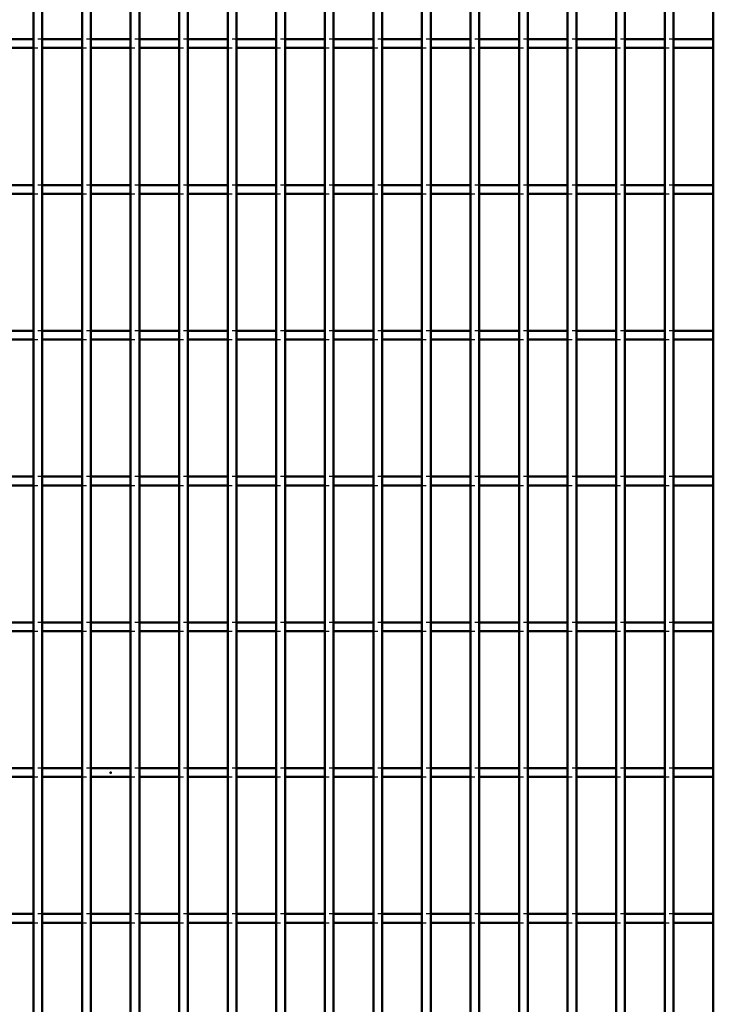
# Model space of a CAD drawing. Header units: millimetres. Extents: x -796 to 511, y -500 to 878.
# Tile 18 of 27: x -21 to 138, y -53 to 172. Entities that reach past the tile are written whole.
import ezdxf

# ---------------------------------------------------------------- set-up
doc = ezdxf.new("R2010")
doc.units = ezdxf.units.MM
doc.linetypes.add('Dashed', pattern=[2, 1, -1])
for name, color, linetype, lineweight in [('2d ConnectionPoints', 7, 'Continuous', 50), ('AM_0', 7, 'Continuous', 50), ('AM_9', 6, 'Dashed', 25)]:
    doc.layers.add(name, color=color, linetype=linetype, lineweight=lineweight)

# ---------------------------------------------------------------- blocks, each defined once
blk = doc.blocks.new('41_fr9l531l6uhat51m0r3ywtnxd________0_in_LPP230331121190010003500_4')
at = {"layer": 'AM_0'}
for p, q in [((-17.665, -498), (-17.665, 498)), ((-15.665, -498), (-15.665, 498))]:
    blk.add_line(p, q, dxfattribs=at)
blk = doc.blocks.new('42_sa8ustypdfffcgczin8ucjw0a________0_in_LPP230331121190010003500_4')
at = {"layer": 'AM_0'}
for p, q in [((-6.555, -498), (-6.555, 498)), ((-4.555, -498), (-4.555, 498))]:
    blk.add_line(p, q, dxfattribs=at)
blk = doc.blocks.new('43_jxkjdczhxile461txee5ihy1w________0_in_LPP230331121190010003500_4')
at = {"layer": 'AM_0'}
for p, q in [((4.555, -498), (4.555, 498)), ((6.555, -498), (6.555, 498))]:
    blk.add_line(p, q, dxfattribs=at)
blk = doc.blocks.new('44_cz20hmghqq0az7qfu5cycsvlh________0_in_LPP230331121190010003500_4')
at = {"layer": 'AM_0'}
for p, q in [((15.665, -498), (15.665, 498)), ((17.665, -498), (17.665, 498))]:
    blk.add_line(p, q, dxfattribs=at)
blk = doc.blocks.new('45_8p4oc7khhrwbxa9okc3j7y8gi________0_in_LPP230331121190010003500_4')
at = {"layer": 'AM_0'}
for p, q in [((26.775, -498), (26.775, 498)), ((28.775, -498), (28.775, 498))]:
    blk.add_line(p, q, dxfattribs=at)
blk = doc.blocks.new('46_twvx60tg72iy8hjbjfnz7p60c________0_in_LPP230331121190010003500_4')
at = {"layer": 'AM_0'}
for p, q in [((37.885, -498), (37.885, 498)), ((39.885, -498), (39.885, 498))]:
    blk.add_line(p, q, dxfattribs=at)
blk = doc.blocks.new('47_br8irn44qwunfsb6mgcbwwbzm________0_in_LPP230331121190010003500_4')
at = {"layer": 'AM_0'}
for p, q in [((48.995, -498), (48.995, 498)), ((50.995, -498), (50.995, 498))]:
    blk.add_line(p, q, dxfattribs=at)
blk = doc.blocks.new('48_856z5hhtff7usuadbipv2zgrh________0_in_LPP230331121190010003500_4')
at = {"layer": 'AM_0'}
for p, q in [((60.105, -498), (60.105, 498)), ((62.105, -498), (62.105, 498))]:
    blk.add_line(p, q, dxfattribs=at)
blk = doc.blocks.new('49_u1i0abxg110ujryrsjxfzqphk________0_in_LPP230331121190010003500_4')
at = {"layer": 'AM_0'}
for p, q in [((71.215, -498), (71.215, 498)), ((73.215, -498), (73.215, 498))]:
    blk.add_line(p, q, dxfattribs=at)
blk = doc.blocks.new('50_nzl6vqu8st0kvkfcddta8lfsd________0_in_LPP230331121190010003500_4')
at = {"layer": 'AM_0'}
for p, q in [((82.325, -498), (82.325, 498)), ((84.325, -498), (84.325, 498))]:
    blk.add_line(p, q, dxfattribs=at)
blk = doc.blocks.new('51_8u15ef6wz6kx1qlfr4rgc9iaj________0_in_LPP230331121190010003500_4')
at = {"layer": 'AM_0'}
for p, q in [((93.435, -498), (93.435, 498)), ((95.435, -498), (95.435, 498))]:
    blk.add_line(p, q, dxfattribs=at)
blk = doc.blocks.new('52_9c76iyd8tkhcpc23ltq5vtydj________0_in_LPP230331121190010003500_4')
at = {"layer": 'AM_0'}
for p, q in [((104.545, -498), (104.545, 498)), ((106.545, -498), (106.545, 498))]:
    blk.add_line(p, q, dxfattribs=at)
blk = doc.blocks.new('53_l3e0ma7wg6juev91l3o587c1o________0_in_LPP230331121190010003500_4')
at = {"layer": 'AM_0'}
for p, q in [((115.655, -498), (115.655, 498)), ((117.655, -498), (117.655, 498))]:
    blk.add_line(p, q, dxfattribs=at)
blk = doc.blocks.new('54_uejd81kag17kjq1e8447p4kwl________0_in_LPP230331121190010003500_4')
at = {"layer": 'AM_0'}
for p, q in [((126.765, -498), (126.765, 498)), ((128.765, -498), (128.765, 498))]:
    blk.add_line(p, q, dxfattribs=at)
blk = doc.blocks.new('55_go7hmatt4ciybssyu8exoeewg________0_in_LPP230331121190010003500_4')
at = {"layer": 'AM_0'}
blk.add_line((137.875, -498), (137.875, 498), dxfattribs=at)
blk = doc.blocks.new('97_8v9e5a6rqysm1hbcr2p1nucxa________0_in_LPP230331121190010003500_4')
at = {"layer": 'AM_0'}
for p, q in [((-17.665, -32.33), (-26.775, -32.33)), ((-17.665, -32.33), (-17.665, -34.33)), ((-6.555, -32.33), (-15.665, -32.33)), ((-15.665, -34.33), (-15.665, -32.33)), ((-6.555, -32.33), (-6.555, -34.33)), ((4.555, -32.33), (-4.555, -32.33)), ((-4.555, -34.33), (-4.555, -32.33)), ((4.555, -32.33), (4.555, -34.33)), ((15.665, -32.33), (6.555, -32.33)), ((6.555, -34.33), (6.555, -32.33)), ((15.665, -32.33), (15.665, -34.33)), ((26.775, -32.33), (17.665, -32.33)), ((17.665, -34.33), (17.665, -32.33)), ((26.775, -32.33), (26.775, -34.33)), ((37.885, -32.33), (28.775, -32.33)), ((28.775, -34.33), (28.775, -32.33)), ((37.885, -32.33), (37.885, -34.33)), ((48.995, -32.33), (39.885, -32.33)), ((39.885, -34.33), (39.885, -32.33)), ((48.995, -32.33), (48.995, -34.33)), ((60.105, -32.33), (50.995, -32.33)), ((50.995, -34.33), (50.995, -32.33)), ((60.105, -32.33), (60.105, -34.33)), ((71.215, -32.33), (62.105, -32.33)), ((62.105, -34.33), (62.105, -32.33)), ((71.215, -32.33), (71.215, -34.33)), ((82.325, -32.33), (73.215, -32.33)), ((73.215, -34.33), (73.215, -32.33)), ((82.325, -32.33), (82.325, -34.33)), ((93.435, -32.33), (84.325, -32.33)), ((84.325, -34.33), (84.325, -32.33)), ((93.435, -32.33), (93.435, -34.33)), ((104.545, -32.33), (95.435, -32.33)), ((95.435, -34.33), (95.435, -32.33)), ((104.545, -32.33), (104.545, -34.33)), ((115.655, -32.33), (106.545, -32.33)), ((106.545, -34.33), (106.545, -32.33)), ((115.655, -32.33), (115.655, -34.33)), ((126.765, -32.33), (117.655, -32.33)), ((117.655, -34.33), (117.655, -32.33)), ((126.765, -32.33), (126.765, -34.33)), ((137.875, -32.33), (128.765, -32.33)), ((128.765, -34.33), (128.765, -32.33)), ((-17.665, -34.33), (-26.775, -34.33)), ((-6.555, -34.33), (-15.665, -34.33)), ((4.555, -34.33), (-4.555, -34.33)), ((15.665, -34.33), (6.555, -34.33)), ((26.775, -34.33), (17.665, -34.33)), ((37.885, -34.33), (28.775, -34.33)), ((48.995, -34.33), (39.885, -34.33)), ((60.105, -34.33), (50.995, -34.33)), ((71.215, -34.33), (62.105, -34.33)), ((82.325, -34.33), (73.215, -34.33)), ((93.435, -34.33), (84.325, -34.33)), ((104.545, -34.33), (95.435, -34.33)), ((115.655, -34.33), (106.545, -34.33)), ((126.765, -34.33), (117.655, -34.33)), ((137.875, -34.33), (128.765, -34.33))]:
    blk.add_line(p, q, dxfattribs=at)
at = {"layer": 'AM_9'}
for p, q in [((-15.665, -32.33), (-17.665, -32.33)), ((-4.555, -32.33), (-6.555, -32.33)), ((6.555, -32.33), (4.555, -32.33)), ((17.665, -32.33), (15.665, -32.33)), ((28.775, -32.33), (26.775, -32.33)), ((39.885, -32.33), (37.885, -32.33)), ((50.995, -32.33), (48.995, -32.33)), ((62.105, -32.33), (60.105, -32.33)), ((73.215, -32.33), (71.215, -32.33)), ((84.325, -32.33), (82.325, -32.33)), ((95.435, -32.33), (93.435, -32.33)), ((106.545, -32.33), (104.545, -32.33)), ((117.655, -32.33), (115.655, -32.33)), ((128.765, -32.33), (126.765, -32.33)), ((-17.665, -34.33), (-15.665, -34.33)), ((-6.555, -34.33), (-4.555, -34.33)), ((4.555, -34.33), (6.555, -34.33)), ((15.665, -34.33), (17.665, -34.33)), ((26.775, -34.33), (28.775, -34.33)), ((37.885, -34.33), (39.885, -34.33)), ((48.995, -34.33), (50.995, -34.33)), ((60.105, -34.33), (62.105, -34.33)), ((71.215, -34.33), (73.215, -34.33)), ((82.325, -34.33), (84.325, -34.33)), ((93.435, -34.33), (95.435, -34.33)), ((104.545, -34.33), (106.545, -34.33)), ((115.655, -34.33), (117.655, -34.33)), ((126.765, -34.33), (128.765, -34.33))]:
    blk.add_line(p, q, dxfattribs=at)
blk = doc.blocks.new('98_oerd1m1mnq84fhvra7a3erwqi________0_in_LPP230331121190010003500_4')
at = {"layer": 'AM_0'}
for p, q in [((-17.665, 1), (-26.775, 1)), ((-17.665, 1), (-17.665, -1)), ((-6.555, 1), (-15.665, 1)), ((-15.665, -1), (-15.665, 1)), ((-6.555, 1), (-6.555, -1)), ((4.555, 1), (-4.555, 1)), ((-4.555, -1), (-4.555, 1)), ((4.555, 1), (4.555, -1)), ((15.665, 1), (6.555, 1)), ((6.555, -1), (6.555, 1)), ((15.665, 1), (15.665, -1)), ((26.775, 1), (17.665, 1)), ((17.665, -1), (17.665, 1)), ((26.775, 1), (26.775, -1)), ((37.885, 1), (28.775, 1)), ((28.775, -1), (28.775, 1)), ((37.885, 1), (37.885, -1)), ((48.995, 1), (39.885, 1)), ((39.885, -1), (39.885, 1)), ((48.995, 1), (48.995, -1)), ((60.105, 1), (50.995, 1)), ((50.995, -1), (50.995, 1)), ((60.105, 1), (60.105, -1)), ((71.215, 1), (62.105, 1)), ((62.105, -1), (62.105, 1)), ((71.215, 1), (71.215, -1)), ((82.325, 1), (73.215, 1)), ((73.215, -1), (73.215, 1)), ((82.325, 1), (82.325, -1)), ((93.435, 1), (84.325, 1)), ((84.325, -1), (84.325, 1)), ((93.435, 1), (93.435, -1)), ((104.545, 1), (95.435, 1)), ((95.435, -1), (95.435, 1)), ((104.545, 1), (104.545, -1)), ((115.655, 1), (106.545, 1)), ((106.545, -1), (106.545, 1)), ((115.655, 1), (115.655, -1)), ((126.765, 1), (117.655, 1)), ((117.655, -1), (117.655, 1)), ((126.765, 1), (126.765, -1)), ((137.875, 1), (128.765, 1)), ((128.765, -1), (128.765, 1)), ((-17.665, -1), (-26.775, -1)), ((-6.555, -1), (-15.665, -1)), ((4.555, -1), (-4.555, -1)), ((15.665, -1), (6.555, -1)), ((26.775, -1), (17.665, -1)), ((37.885, -1), (28.775, -1)), ((48.995, -1), (39.885, -1)), ((60.105, -1), (50.995, -1)), ((71.215, -1), (62.105, -1)), ((82.325, -1), (73.215, -1)), ((93.435, -1), (84.325, -1)), ((104.545, -1), (95.435, -1)), ((115.655, -1), (106.545, -1)), ((126.765, -1), (117.655, -1)), ((137.875, -1), (128.765, -1))]:
    blk.add_line(p, q, dxfattribs=at)
at = {"layer": 'AM_9'}
for p, q in [((-15.665, 1), (-17.665, 1)), ((-4.555, 1), (-6.555, 1)), ((6.555, 1), (4.555, 1)), ((17.665, 1), (15.665, 1)), ((28.775, 1), (26.775, 1)), ((39.885, 1), (37.885, 1)), ((50.995, 1), (48.995, 1)), ((62.105, 1), (60.105, 1)), ((73.215, 1), (71.215, 1)), ((84.325, 1), (82.325, 1)), ((95.435, 1), (93.435, 1)), ((106.545, 1), (104.545, 1)), ((117.655, 1), (115.655, 1)), ((128.765, 1), (126.765, 1)), ((-17.665, -1), (-15.665, -1)), ((-6.555, -1), (-4.555, -1)), ((4.555, -1), (6.555, -1)), ((15.665, -1), (17.665, -1)), ((26.775, -1), (28.775, -1)), ((37.885, -1), (39.885, -1)), ((48.995, -1), (50.995, -1)), ((60.105, -1), (62.105, -1)), ((71.215, -1), (73.215, -1)), ((82.325, -1), (84.325, -1)), ((93.435, -1), (95.435, -1)), ((104.545, -1), (106.545, -1)), ((115.655, -1), (117.655, -1)), ((126.765, -1), (128.765, -1))]:
    blk.add_line(p, q, dxfattribs=at)
blk = doc.blocks.new('99_s5ig0xapdwkzotjearod8x5aa________0_in_LPP230331121190010003500_4')
at = {"layer": 'AM_0'}
for p, q in [((-17.665, 34.33), (-26.775, 34.33)), ((-17.665, 34.33), (-17.665, 32.33)), ((-6.555, 34.33), (-15.665, 34.33)), ((-15.665, 32.33), (-15.665, 34.33)), ((-6.555, 34.33), (-6.555, 32.33)), ((4.555, 34.33), (-4.555, 34.33)), ((-4.555, 32.33), (-4.555, 34.33)), ((4.555, 34.33), (4.555, 32.33)), ((15.665, 34.33), (6.555, 34.33)), ((6.555, 32.33), (6.555, 34.33)), ((15.665, 34.33), (15.665, 32.33)), ((26.775, 34.33), (17.665, 34.33)), ((17.665, 32.33), (17.665, 34.33)), ((26.775, 34.33), (26.775, 32.33)), ((37.885, 34.33), (28.775, 34.33)), ((28.775, 32.33), (28.775, 34.33)), ((37.885, 34.33), (37.885, 32.33)), ((48.995, 34.33), (39.885, 34.33)), ((39.885, 32.33), (39.885, 34.33)), ((48.995, 34.33), (48.995, 32.33)), ((60.105, 34.33), (50.995, 34.33)), ((50.995, 32.33), (50.995, 34.33)), ((60.105, 34.33), (60.105, 32.33)), ((71.215, 34.33), (62.105, 34.33)), ((62.105, 32.33), (62.105, 34.33)), ((71.215, 34.33), (71.215, 32.33)), ((82.325, 34.33), (73.215, 34.33)), ((73.215, 32.33), (73.215, 34.33)), ((82.325, 34.33), (82.325, 32.33)), ((93.435, 34.33), (84.325, 34.33)), ((84.325, 32.33), (84.325, 34.33)), ((93.435, 34.33), (93.435, 32.33)), ((104.545, 34.33), (95.435, 34.33)), ((95.435, 32.33), (95.435, 34.33)), ((104.545, 34.33), (104.545, 32.33)), ((115.655, 34.33), (106.545, 34.33)), ((106.545, 32.33), (106.545, 34.33)), ((115.655, 34.33), (115.655, 32.33)), ((126.765, 34.33), (117.655, 34.33)), ((117.655, 32.33), (117.655, 34.33)), ((126.765, 34.33), (126.765, 32.33)), ((137.875, 34.33), (128.765, 34.33)), ((128.765, 32.33), (128.765, 34.33)), ((-17.665, 32.33), (-26.775, 32.33)), ((-6.555, 32.33), (-15.665, 32.33)), ((4.555, 32.33), (-4.555, 32.33)), ((15.665, 32.33), (6.555, 32.33)), ((26.775, 32.33), (17.665, 32.33)), ((37.885, 32.33), (28.775, 32.33)), ((48.995, 32.33), (39.885, 32.33)), ((60.105, 32.33), (50.995, 32.33)), ((71.215, 32.33), (62.105, 32.33)), ((82.325, 32.33), (73.215, 32.33)), ((93.435, 32.33), (84.325, 32.33)), ((104.545, 32.33), (95.435, 32.33)), ((115.655, 32.33), (106.545, 32.33)), ((126.765, 32.33), (117.655, 32.33)), ((137.875, 32.33), (128.765, 32.33))]:
    blk.add_line(p, q, dxfattribs=at)
at = {"layer": 'AM_9'}
for p, q in [((-15.665, 34.33), (-17.665, 34.33)), ((-4.555, 34.33), (-6.555, 34.33)), ((6.555, 34.33), (4.555, 34.33)), ((17.665, 34.33), (15.665, 34.33)), ((28.775, 34.33), (26.775, 34.33)), ((39.885, 34.33), (37.885, 34.33)), ((50.995, 34.33), (48.995, 34.33)), ((62.105, 34.33), (60.105, 34.33)), ((73.215, 34.33), (71.215, 34.33)), ((84.325, 34.33), (82.325, 34.33)), ((95.435, 34.33), (93.435, 34.33)), ((106.545, 34.33), (104.545, 34.33)), ((117.655, 34.33), (115.655, 34.33)), ((128.765, 34.33), (126.765, 34.33)), ((-17.665, 32.33), (-15.665, 32.33)), ((-6.555, 32.33), (-4.555, 32.33)), ((4.555, 32.33), (6.555, 32.33)), ((15.665, 32.33), (17.665, 32.33)), ((26.775, 32.33), (28.775, 32.33)), ((37.885, 32.33), (39.885, 32.33)), ((48.995, 32.33), (50.995, 32.33)), ((60.105, 32.33), (62.105, 32.33)), ((71.215, 32.33), (73.215, 32.33)), ((82.325, 32.33), (84.325, 32.33)), ((93.435, 32.33), (95.435, 32.33)), ((104.545, 32.33), (106.545, 32.33)), ((115.655, 32.33), (117.655, 32.33)), ((126.765, 32.33), (128.765, 32.33))]:
    blk.add_line(p, q, dxfattribs=at)
blk = doc.blocks.new('100_mrebhb6bawigi732wwdzc4xxc________0_in_LPP230331121190010003500_4')
at = {"layer": 'AM_0'}
for p, q in [((-17.665, 67.66), (-26.775, 67.66)), ((-17.665, 67.66), (-17.665, 65.66)), ((-6.555, 67.66), (-15.665, 67.66)), ((-15.665, 65.66), (-15.665, 67.66)), ((-6.555, 67.66), (-6.555, 65.66)), ((4.555, 67.66), (-4.555, 67.66)), ((-4.555, 65.66), (-4.555, 67.66)), ((4.555, 67.66), (4.555, 65.66)), ((15.665, 67.66), (6.555, 67.66)), ((6.555, 65.66), (6.555, 67.66)), ((15.665, 67.66), (15.665, 65.66)), ((26.775, 67.66), (17.665, 67.66)), ((17.665, 65.66), (17.665, 67.66)), ((26.775, 67.66), (26.775, 65.66)), ((37.885, 67.66), (28.775, 67.66)), ((28.775, 65.66), (28.775, 67.66)), ((37.885, 67.66), (37.885, 65.66)), ((48.995, 67.66), (39.885, 67.66)), ((39.885, 65.66), (39.885, 67.66)), ((48.995, 67.66), (48.995, 65.66)), ((60.105, 67.66), (50.995, 67.66)), ((50.995, 65.66), (50.995, 67.66)), ((60.105, 67.66), (60.105, 65.66)), ((71.215, 67.66), (62.105, 67.66)), ((62.105, 65.66), (62.105, 67.66)), ((71.215, 67.66), (71.215, 65.66)), ((82.325, 67.66), (73.215, 67.66)), ((73.215, 65.66), (73.215, 67.66)), ((82.325, 67.66), (82.325, 65.66)), ((93.435, 67.66), (84.325, 67.66)), ((84.325, 65.66), (84.325, 67.66)), ((93.435, 67.66), (93.435, 65.66)), ((104.545, 67.66), (95.435, 67.66)), ((95.435, 65.66), (95.435, 67.66)), ((104.545, 67.66), (104.545, 65.66)), ((115.655, 67.66), (106.545, 67.66)), ((106.545, 65.66), (106.545, 67.66)), ((115.655, 67.66), (115.655, 65.66)), ((126.765, 67.66), (117.655, 67.66)), ((117.655, 65.66), (117.655, 67.66)), ((126.765, 67.66), (126.765, 65.66)), ((137.875, 67.66), (128.765, 67.66)), ((128.765, 65.66), (128.765, 67.66)), ((-17.665, 65.66), (-26.775, 65.66)), ((-6.555, 65.66), (-15.665, 65.66)), ((4.555, 65.66), (-4.555, 65.66)), ((15.665, 65.66), (6.555, 65.66)), ((26.775, 65.66), (17.665, 65.66)), ((37.885, 65.66), (28.775, 65.66)), ((48.995, 65.66), (39.885, 65.66)), ((60.105, 65.66), (50.995, 65.66)), ((71.215, 65.66), (62.105, 65.66)), ((82.325, 65.66), (73.215, 65.66)), ((93.435, 65.66), (84.325, 65.66)), ((104.545, 65.66), (95.435, 65.66)), ((115.655, 65.66), (106.545, 65.66)), ((126.765, 65.66), (117.655, 65.66)), ((137.875, 65.66), (128.765, 65.66))]:
    blk.add_line(p, q, dxfattribs=at)
at = {"layer": 'AM_9'}
for p, q in [((-15.665, 67.66), (-17.665, 67.66)), ((-4.555, 67.66), (-6.555, 67.66)), ((6.555, 67.66), (4.555, 67.66)), ((17.665, 67.66), (15.665, 67.66)), ((28.775, 67.66), (26.775, 67.66)), ((39.885, 67.66), (37.885, 67.66)), ((50.995, 67.66), (48.995, 67.66)), ((62.105, 67.66), (60.105, 67.66)), ((73.215, 67.66), (71.215, 67.66)), ((84.325, 67.66), (82.325, 67.66)), ((95.435, 67.66), (93.435, 67.66)), ((106.545, 67.66), (104.545, 67.66)), ((117.655, 67.66), (115.655, 67.66)), ((128.765, 67.66), (126.765, 67.66)), ((-17.665, 65.66), (-15.665, 65.66)), ((-6.555, 65.66), (-4.555, 65.66)), ((4.555, 65.66), (6.555, 65.66)), ((15.665, 65.66), (17.665, 65.66)), ((26.775, 65.66), (28.775, 65.66)), ((37.885, 65.66), (39.885, 65.66)), ((48.995, 65.66), (50.995, 65.66)), ((60.105, 65.66), (62.105, 65.66)), ((71.215, 65.66), (73.215, 65.66)), ((82.325, 65.66), (84.325, 65.66)), ((93.435, 65.66), (95.435, 65.66)), ((104.545, 65.66), (106.545, 65.66)), ((115.655, 65.66), (117.655, 65.66)), ((126.765, 65.66), (128.765, 65.66))]:
    blk.add_line(p, q, dxfattribs=at)
blk = doc.blocks.new('101_j0ty2rlvi0tbxwp66nbbivpwh________0_in_LPP230331121190010003500_4')
at = {"layer": 'AM_0'}
for p, q in [((-17.665, 100.99), (-26.775, 100.99)), ((-17.665, 100.99), (-17.665, 98.99)), ((-6.555, 100.99), (-15.665, 100.99)), ((-15.665, 98.99), (-15.665, 100.99)), ((-6.555, 100.99), (-6.555, 98.99)), ((4.555, 100.99), (-4.555, 100.99)), ((-4.555, 98.99), (-4.555, 100.99)), ((4.555, 100.99), (4.555, 98.99)), ((15.665, 100.99), (6.555, 100.99)), ((6.555, 98.99), (6.555, 100.99)), ((15.665, 100.99), (15.665, 98.99)), ((26.775, 100.99), (17.665, 100.99)), ((17.665, 98.99), (17.665, 100.99)), ((26.775, 100.99), (26.775, 98.99)), ((37.885, 100.99), (28.775, 100.99)), ((28.775, 98.99), (28.775, 100.99)), ((37.885, 100.99), (37.885, 98.99)), ((48.995, 100.99), (39.885, 100.99)), ((39.885, 98.99), (39.885, 100.99)), ((48.995, 100.99), (48.995, 98.99)), ((60.105, 100.99), (50.995, 100.99)), ((50.995, 98.99), (50.995, 100.99)), ((60.105, 100.99), (60.105, 98.99)), ((71.215, 100.99), (62.105, 100.99)), ((62.105, 98.99), (62.105, 100.99)), ((71.215, 100.99), (71.215, 98.99)), ((82.325, 100.99), (73.215, 100.99)), ((73.215, 98.99), (73.215, 100.99)), ((82.325, 100.99), (82.325, 98.99)), ((93.435, 100.99), (84.325, 100.99)), ((84.325, 98.99), (84.325, 100.99)), ((93.435, 100.99), (93.435, 98.99)), ((104.545, 100.99), (95.435, 100.99)), ((95.435, 98.99), (95.435, 100.99)), ((104.545, 100.99), (104.545, 98.99)), ((115.655, 100.99), (106.545, 100.99)), ((106.545, 98.99), (106.545, 100.99)), ((115.655, 100.99), (115.655, 98.99)), ((126.765, 100.99), (117.655, 100.99)), ((117.655, 98.99), (117.655, 100.99)), ((126.765, 100.99), (126.765, 98.99)), ((137.875, 100.99), (128.765, 100.99)), ((128.765, 98.99), (128.765, 100.99)), ((-17.665, 98.99), (-26.775, 98.99)), ((-6.555, 98.99), (-15.665, 98.99)), ((4.555, 98.99), (-4.555, 98.99)), ((15.665, 98.99), (6.555, 98.99)), ((26.775, 98.99), (17.665, 98.99)), ((37.885, 98.99), (28.775, 98.99)), ((48.995, 98.99), (39.885, 98.99)), ((60.105, 98.99), (50.995, 98.99)), ((71.215, 98.99), (62.105, 98.99)), ((82.325, 98.99), (73.215, 98.99)), ((93.435, 98.99), (84.325, 98.99)), ((104.545, 98.99), (95.435, 98.99)), ((115.655, 98.99), (106.545, 98.99)), ((126.765, 98.99), (117.655, 98.99)), ((137.875, 98.99), (128.765, 98.99))]:
    blk.add_line(p, q, dxfattribs=at)
at = {"layer": 'AM_9'}
for p, q in [((-15.665, 100.99), (-17.665, 100.99)), ((-4.555, 100.99), (-6.555, 100.99)), ((6.555, 100.99), (4.555, 100.99)), ((17.665, 100.99), (15.665, 100.99)), ((28.775, 100.99), (26.775, 100.99)), ((39.885, 100.99), (37.885, 100.99)), ((50.995, 100.99), (48.995, 100.99)), ((62.105, 100.99), (60.105, 100.99)), ((73.215, 100.99), (71.215, 100.99)), ((84.325, 100.99), (82.325, 100.99)), ((95.435, 100.99), (93.435, 100.99)), ((106.545, 100.99), (104.545, 100.99)), ((117.655, 100.99), (115.655, 100.99)), ((128.765, 100.99), (126.765, 100.99)), ((-17.665, 98.99), (-15.665, 98.99)), ((-6.555, 98.99), (-4.555, 98.99)), ((4.555, 98.99), (6.555, 98.99)), ((15.665, 98.99), (17.665, 98.99)), ((26.775, 98.99), (28.775, 98.99)), ((37.885, 98.99), (39.885, 98.99)), ((48.995, 98.99), (50.995, 98.99)), ((60.105, 98.99), (62.105, 98.99)), ((71.215, 98.99), (73.215, 98.99)), ((82.325, 98.99), (84.325, 98.99)), ((93.435, 98.99), (95.435, 98.99)), ((104.545, 98.99), (106.545, 98.99)), ((115.655, 98.99), (117.655, 98.99)), ((126.765, 98.99), (128.765, 98.99))]:
    blk.add_line(p, q, dxfattribs=at)
blk = doc.blocks.new('102_c3m2pbfm53o8plcc3yyb80b0c________0_in_LPP230331121190010003500_4')
at = {"layer": 'AM_0'}
for p, q in [((-17.665, 134.32), (-26.775, 134.32)), ((-17.665, 134.32), (-17.665, 132.32)), ((-6.555, 134.32), (-15.665, 134.32)), ((-15.665, 132.32), (-15.665, 134.32)), ((-6.555, 134.32), (-6.555, 132.32)), ((4.555, 134.32), (-4.555, 134.32)), ((-4.555, 132.32), (-4.555, 134.32)), ((4.555, 134.32), (4.555, 132.32)), ((15.665, 134.32), (6.555, 134.32)), ((6.555, 132.32), (6.555, 134.32)), ((15.665, 134.32), (15.665, 132.32)), ((26.775, 134.32), (17.665, 134.32)), ((17.665, 132.32), (17.665, 134.32)), ((26.775, 134.32), (26.775, 132.32)), ((37.885, 134.32), (28.775, 134.32)), ((28.775, 132.32), (28.775, 134.32)), ((37.885, 134.32), (37.885, 132.32)), ((48.995, 134.32), (39.885, 134.32)), ((39.885, 132.32), (39.885, 134.32)), ((48.995, 134.32), (48.995, 132.32)), ((60.105, 134.32), (50.995, 134.32)), ((50.995, 132.32), (50.995, 134.32)), ((60.105, 134.32), (60.105, 132.32)), ((71.215, 134.32), (62.105, 134.32)), ((62.105, 132.32), (62.105, 134.32)), ((71.215, 134.32), (71.215, 132.32)), ((82.325, 134.32), (73.215, 134.32)), ((73.215, 132.32), (73.215, 134.32)), ((82.325, 134.32), (82.325, 132.32)), ((93.435, 134.32), (84.325, 134.32)), ((84.325, 132.32), (84.325, 134.32)), ((93.435, 134.32), (93.435, 132.32)), ((104.545, 134.32), (95.435, 134.32)), ((95.435, 132.32), (95.435, 134.32)), ((104.545, 134.32), (104.545, 132.32)), ((115.655, 134.32), (106.545, 134.32)), ((106.545, 132.32), (106.545, 134.32)), ((115.655, 134.32), (115.655, 132.32)), ((126.765, 134.32), (117.655, 134.32)), ((117.655, 132.32), (117.655, 134.32)), ((126.765, 134.32), (126.765, 132.32)), ((137.875, 134.32), (128.765, 134.32)), ((128.765, 132.32), (128.765, 134.32)), ((-17.665, 132.32), (-26.775, 132.32)), ((-6.555, 132.32), (-15.665, 132.32)), ((4.555, 132.32), (-4.555, 132.32)), ((15.665, 132.32), (6.555, 132.32)), ((26.775, 132.32), (17.665, 132.32)), ((37.885, 132.32), (28.775, 132.32)), ((48.995, 132.32), (39.885, 132.32)), ((60.105, 132.32), (50.995, 132.32)), ((71.215, 132.32), (62.105, 132.32)), ((82.325, 132.32), (73.215, 132.32)), ((93.435, 132.32), (84.325, 132.32)), ((104.545, 132.32), (95.435, 132.32)), ((115.655, 132.32), (106.545, 132.32)), ((126.765, 132.32), (117.655, 132.32)), ((137.875, 132.32), (128.765, 132.32))]:
    blk.add_line(p, q, dxfattribs=at)
at = {"layer": 'AM_9'}
for p, q in [((-15.665, 134.32), (-17.665, 134.32)), ((-4.555, 134.32), (-6.555, 134.32)), ((6.555, 134.32), (4.555, 134.32)), ((17.665, 134.32), (15.665, 134.32)), ((28.775, 134.32), (26.775, 134.32)), ((39.885, 134.32), (37.885, 134.32)), ((50.995, 134.32), (48.995, 134.32)), ((62.105, 134.32), (60.105, 134.32)), ((73.215, 134.32), (71.215, 134.32)), ((84.325, 134.32), (82.325, 134.32)), ((95.435, 134.32), (93.435, 134.32)), ((106.545, 134.32), (104.545, 134.32)), ((117.655, 134.32), (115.655, 134.32)), ((128.765, 134.32), (126.765, 134.32)), ((-17.665, 132.32), (-15.665, 132.32)), ((-6.555, 132.32), (-4.555, 132.32)), ((4.555, 132.32), (6.555, 132.32)), ((15.665, 132.32), (17.665, 132.32)), ((26.775, 132.32), (28.775, 132.32)), ((37.885, 132.32), (39.885, 132.32)), ((48.995, 132.32), (50.995, 132.32)), ((60.105, 132.32), (62.105, 132.32)), ((71.215, 132.32), (73.215, 132.32)), ((82.325, 132.32), (84.325, 132.32)), ((93.435, 132.32), (95.435, 132.32)), ((104.545, 132.32), (106.545, 132.32)), ((115.655, 132.32), (117.655, 132.32)), ((126.765, 132.32), (128.765, 132.32))]:
    blk.add_line(p, q, dxfattribs=at)
blk = doc.blocks.new('103_goq4odu3gfi2p10g404daxjfk________0_in_LPP230331121190010003500_4')
at = {"layer": 'AM_0'}
for p, q in [((-17.665, 167.65), (-26.775, 167.65)), ((-17.665, 167.65), (-17.665, 165.65)), ((-6.555, 167.65), (-15.665, 167.65)), ((-15.665, 165.65), (-15.665, 167.65)), ((-6.555, 167.65), (-6.555, 165.65)), ((4.555, 167.65), (-4.555, 167.65)), ((-4.555, 165.65), (-4.555, 167.65)), ((4.555, 167.65), (4.555, 165.65)), ((15.665, 167.65), (6.555, 167.65)), ((6.555, 165.65), (6.555, 167.65)), ((15.665, 167.65), (15.665, 165.65)), ((26.775, 167.65), (17.665, 167.65)), ((17.665, 165.65), (17.665, 167.65)), ((26.775, 167.65), (26.775, 165.65)), ((37.885, 167.65), (28.775, 167.65)), ((28.775, 165.65), (28.775, 167.65)), ((37.885, 167.65), (37.885, 165.65)), ((48.995, 167.65), (39.885, 167.65)), ((39.885, 165.65), (39.885, 167.65)), ((48.995, 167.65), (48.995, 165.65)), ((60.105, 167.65), (50.995, 167.65)), ((50.995, 165.65), (50.995, 167.65)), ((60.105, 167.65), (60.105, 165.65)), ((71.215, 167.65), (62.105, 167.65)), ((62.105, 165.65), (62.105, 167.65)), ((71.215, 167.65), (71.215, 165.65)), ((82.325, 167.65), (73.215, 167.65)), ((73.215, 165.65), (73.215, 167.65)), ((82.325, 167.65), (82.325, 165.65)), ((93.435, 167.65), (84.325, 167.65)), ((84.325, 165.65), (84.325, 167.65)), ((93.435, 167.65), (93.435, 165.65)), ((104.545, 167.65), (95.435, 167.65)), ((95.435, 165.65), (95.435, 167.65)), ((104.545, 167.65), (104.545, 165.65)), ((115.655, 167.65), (106.545, 167.65)), ((106.545, 165.65), (106.545, 167.65)), ((115.655, 167.65), (115.655, 165.65)), ((126.765, 167.65), (117.655, 167.65)), ((117.655, 165.65), (117.655, 167.65)), ((126.765, 167.65), (126.765, 165.65)), ((137.875, 167.65), (128.765, 167.65)), ((128.765, 165.65), (128.765, 167.65)), ((-17.665, 165.65), (-26.775, 165.65)), ((-6.555, 165.65), (-15.665, 165.65)), ((4.555, 165.65), (-4.555, 165.65)), ((15.665, 165.65), (6.555, 165.65)), ((26.775, 165.65), (17.665, 165.65)), ((37.885, 165.65), (28.775, 165.65)), ((48.995, 165.65), (39.885, 165.65)), ((60.105, 165.65), (50.995, 165.65)), ((71.215, 165.65), (62.105, 165.65)), ((82.325, 165.65), (73.215, 165.65)), ((93.435, 165.65), (84.325, 165.65)), ((104.545, 165.65), (95.435, 165.65)), ((115.655, 165.65), (106.545, 165.65)), ((126.765, 165.65), (117.655, 165.65)), ((137.875, 165.65), (128.765, 165.65))]:
    blk.add_line(p, q, dxfattribs=at)
at = {"layer": 'AM_9'}
for p, q in [((-15.665, 167.65), (-17.665, 167.65)), ((-4.555, 167.65), (-6.555, 167.65)), ((6.555, 167.65), (4.555, 167.65)), ((17.665, 167.65), (15.665, 167.65)), ((28.775, 167.65), (26.775, 167.65)), ((39.885, 167.65), (37.885, 167.65)), ((50.995, 167.65), (48.995, 167.65)), ((62.105, 167.65), (60.105, 167.65)), ((73.215, 167.65), (71.215, 167.65)), ((84.325, 167.65), (82.325, 167.65)), ((95.435, 167.65), (93.435, 167.65)), ((106.545, 167.65), (104.545, 167.65)), ((117.655, 167.65), (115.655, 167.65)), ((128.765, 167.65), (126.765, 167.65)), ((-17.665, 165.65), (-15.665, 165.65)), ((-6.555, 165.65), (-4.555, 165.65)), ((4.555, 165.65), (6.555, 165.65)), ((15.665, 165.65), (17.665, 165.65)), ((26.775, 165.65), (28.775, 165.65)), ((37.885, 165.65), (39.885, 165.65)), ((48.995, 165.65), (50.995, 165.65)), ((60.105, 165.65), (62.105, 165.65)), ((71.215, 165.65), (73.215, 165.65)), ((82.325, 165.65), (84.325, 165.65)), ((93.435, 165.65), (95.435, 165.65)), ((104.545, 165.65), (106.545, 165.65)), ((115.655, 165.65), (117.655, 165.65)), ((126.765, 165.65), (128.765, 165.65))]:
    blk.add_line(p, q, dxfattribs=at)

msp = doc.modelspace()

# ---------------------------------------------------------------- linework, layer by layer
at = {"layer": '2d ConnectionPoints'}
msp.add_point((0, 0), dxfattribs=at)
msp.add_point((0, 0), dxfattribs=at)
msp.add_point((0, 0), dxfattribs=at)
msp.add_point((0, 0), dxfattribs=at)
msp.add_point((0, 0), dxfattribs=at)
msp.add_point((0, 0), dxfattribs=at)
msp.add_point((0, 0), dxfattribs=at)

# ---------------------------------------------------------------- block references
for name in ['41_fr9l531l6uhat51m0r3ywtnxd________0_in_LPP230331121190010003500_4', '42_sa8ustypdfffcgczin8ucjw0a________0_in_LPP230331121190010003500_4', '43_jxkjdczhxile461txee5ihy1w________0_in_LPP230331121190010003500_4', '44_cz20hmghqq0az7qfu5cycsvlh________0_in_LPP230331121190010003500_4', '45_8p4oc7khhrwbxa9okc3j7y8gi________0_in_LPP230331121190010003500_4', '46_twvx60tg72iy8hjbjfnz7p60c________0_in_LPP230331121190010003500_4', '47_br8irn44qwunfsb6mgcbwwbzm________0_in_LPP230331121190010003500_4', '48_856z5hhtff7usuadbipv2zgrh________0_in_LPP230331121190010003500_4', '49_u1i0abxg110ujryrsjxfzqphk________0_in_LPP230331121190010003500_4', '50_nzl6vqu8st0kvkfcddta8lfsd________0_in_LPP230331121190010003500_4', '51_8u15ef6wz6kx1qlfr4rgc9iaj________0_in_LPP230331121190010003500_4', '52_9c76iyd8tkhcpc23ltq5vtydj________0_in_LPP230331121190010003500_4', '53_l3e0ma7wg6juev91l3o587c1o________0_in_LPP230331121190010003500_4', '54_uejd81kag17kjq1e8447p4kwl________0_in_LPP230331121190010003500_4', '55_go7hmatt4ciybssyu8exoeewg________0_in_LPP230331121190010003500_4', '103_goq4odu3gfi2p10g404daxjfk________0_in_LPP230331121190010003500_4', '102_c3m2pbfm53o8plcc3yyb80b0c________0_in_LPP230331121190010003500_4', '101_j0ty2rlvi0tbxwp66nbbivpwh________0_in_LPP230331121190010003500_4', '100_mrebhb6bawigi732wwdzc4xxc________0_in_LPP230331121190010003500_4', '99_s5ig0xapdwkzotjearod8x5aa________0_in_LPP230331121190010003500_4', '98_oerd1m1mnq84fhvra7a3erwqi________0_in_LPP230331121190010003500_4', '97_8v9e5a6rqysm1hbcr2p1nucxa________0_in_LPP230331121190010003500_4']:
    msp.add_blockref(name, (0, 0))

doc.saveas('drawing.dxf')
